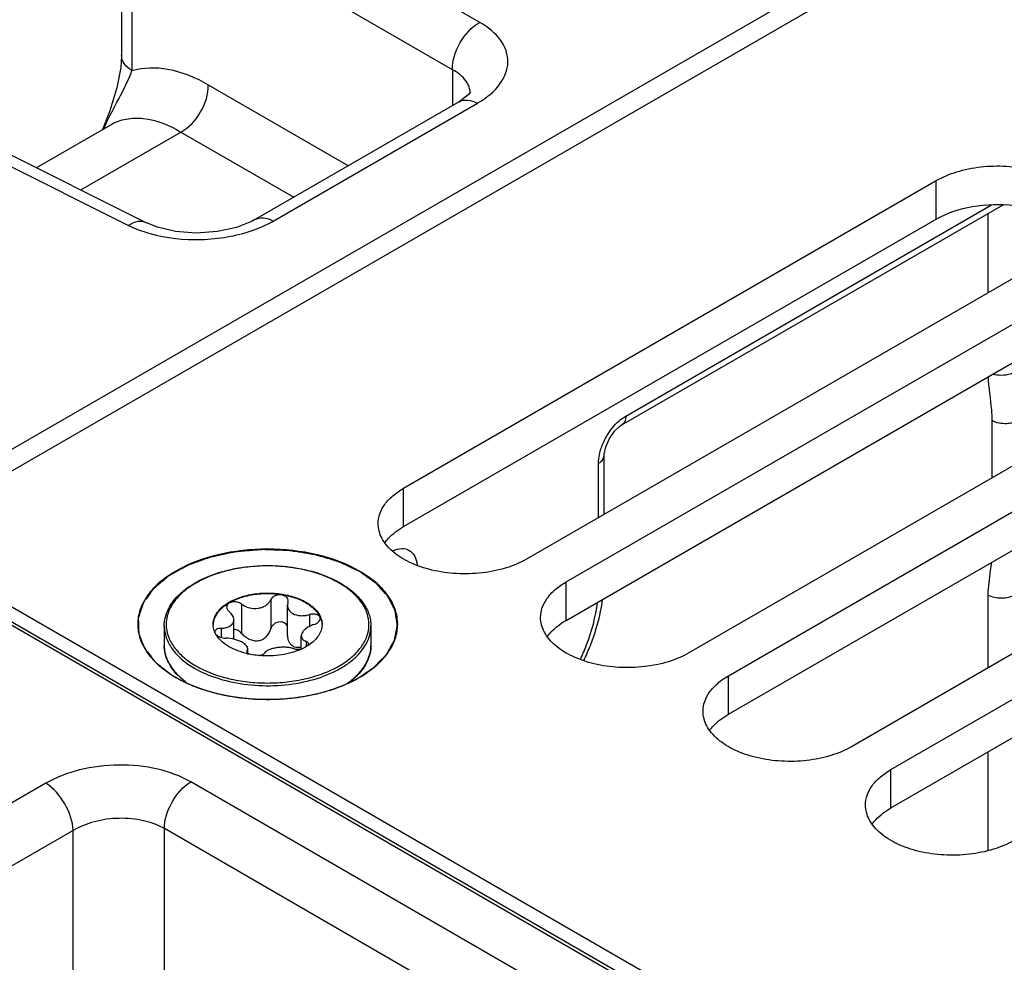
# Model space of a CAD drawing. Header units: inches. Extents: x 0 to 34, y 0 to 22.
# Tile 24 of 106: x 1.953 to 2.706, y 17.8 to 18.52. Entities that reach past the tile are written whole.
import ezdxf

# ---------------------------------------------------------------- set-up
doc = ezdxf.new("R2010")
doc.units = ezdxf.units.IN
doc.header["$LTSCALE"] = 1.87
doc.header["$MEASUREMENT"] = 0
doc.layers.get('0').update_dxf_attribs({"linetype": 'CONTINUOUS'})
doc.layers.add('02___PRT_ALL_AXES', color=7, linetype='CONTINUOUS')
doc.layers.add('COSMETIC', color=7, linetype='CONTINUOUS')

msp = doc.modelspace()

# ---------------------------------------------------------------- linework, layer by layer
at = {"color": 7, "linetype": 'CONTINUOUS'}
for p, q in [((1.84198, 18.13107), (5.7521, 20.38872)), ((1.86247, 18.12641), (3.3527, 18.98685)), ((2.30521, 18.51815), (2.11844, 18.62599)), ((2.28435, 18.482), (2.09757, 18.58984)), ((2.0313, 18.56531), (2.0313, 18.49288)), ((2.03923, 18.55369), (2.03923, 18.48128)), ((2.28435, 18.482), (2.28435, 18.45463)), ((2.09757, 18.47048), (2.20469, 18.40863)), ((1.83625, 18.46305), (2.03654, 18.36302)), ((1.85018, 18.46496), (2.05046, 18.36492)), ((2.29654, 18.46298), (2.29127, 18.4587)), ((2.29783, 18.46377), (2.29783, 18.46377)), ((2.13324, 18.36738), (2.28924, 18.45745)), ((2.14728, 18.36633), (2.30328, 18.4564)), ((2.28924, 18.45745), (2.28925, 18.45746)), ((2.29127, 18.4587), (2.28925, 18.45746)), ((2.02214, 18.44987), (2.01676, 18.43637)), ((1.96604, 18.40708), (2.02302, 18.43998)), ((2.02302, 18.43998), (2.0233, 18.44014)), ((2.00008, 18.39008), (2.07672, 18.43433)), ((2.07672, 18.43433), (2.16295, 18.38454)), ((2.41372, 18.2105), (2.70508, 18.37873)), ((2.41678, 18.21726), (2.69635, 18.37868)), ((2.69356, 18.37208), (2.69356, 18.31151)), ((2.69659, 18.21378), (2.69659, 18.16987)), ((2.40023, 18.14214), (2.40023, 18.18714)), ((2.3959, 18.13965), (2.3959, 18.1811)), ((1.83443, 18.12256), (3.47079, 17.17774)), ((1.83844, 18.12296), (3.47325, 17.17903)), ((3.66506, 17.07949), (1.86247, 18.12028)), ((2.69356, 18.08039), (2.69356, 18.02473)), ((2.12306, 18.07347), (2.12306, 18.05109)), ((2.1454, 18.07692), (2.1454, 18.05454)), ((2.15851, 18.07489), (2.15815, 18.07265)), ((2.15815, 18.04941), (2.15815, 18.07265)), ((2.15851, 18.07489), (2.1587, 18.07602)), ((2.17487, 18.06545), (2.17487, 18.05638)), ((2.11717, 18.04666), (2.11717, 18.06143)), ((2.1037, 18.04987), (2.10254, 18.05209)), ((2.10747, 18.05502), (2.10747, 18.04797)), ((2.16869, 18.03916), (2.16869, 18.04925)), ((2.1724, 18.04498), (2.1724, 18.04107)), ((2.17401, 18.04199), (2.17425, 18.0429)), ((2.12734, 18.03801), (2.12716, 18.03732)), ((2.12734, 18.03801), (2.12771, 18.03939)), ((2.12734, 18.03801), (2.12734, 18.03673)), ((2.12766, 18.03614), (2.12848, 18.03545)), ((2.12771, 18.03615), (2.12771, 18.03939)), ((2.38455, 18.0309), (2.38455, 18.0302)), ((2.07602, 18.01768), (2.08046, 18.014)), ((2.69356, 17.96044), (2.69356, 17.88523)), ((1.97342, 17.93653), (1.56505, 17.70074)), ((2.49277, 17.70168), (2.08417, 17.93761)), ((1.99429, 17.90039), (1.58592, 17.6646)), ((1.99429, 17.38848), (1.99429, 17.90039)), ((2.06402, 17.44636), (2.06402, 17.90188)), ((2.41821, 17.69737), (2.06402, 17.90188))]:
    msp.add_line(p, q, dxfattribs=at)
for points in [[(2.0313, 18.49288), (2.0307, 18.48368), (2.02776, 18.46826), (2.02214, 18.44987)], [(2.29796, 18.46484), (2.298, 18.46495), (2.29654, 18.46298)], [(2.13324, 18.36738), (2.13072, 18.36602), (2.11921, 18.36148), (2.10456, 18.35828), (2.08839, 18.35717), (2.07254, 18.35836), (2.05887, 18.36153), (2.05047, 18.36492)], [(2.40139, 18.19367), (2.40416, 18.19997), (2.40816, 18.20568), (2.41241, 18.20965), (2.41371, 18.2105)], [(2.40023, 18.18714), (2.40027, 18.18818), (2.40139, 18.19367)]]:
    msp.add_lwpolyline(points, dxfattribs=at)
for centre, radius, start, end in [((2.28296, 18.46376), 0.01487, 0.02264, 2.86419), ((2.26515, 18.52246), 0.07627, 299.99289, 300.60133), ((2.35332, 18.27603), 0.37236, 153.58219, 154.36145), ((2.16146, 18.02675), 0.07254, 59.52563, 59.99895), ((2.16105, 18.02483), 0.07485, 59.99898, 60.46389), ((2.11519, 18.05793), 0.0139, 180.00434, 182.46404), ((2.17068, 18.05793), 0.01389, 357.5183, 0.00342), ((2.10463, 18.05209), 0.00201, 178.53931, 179.99593), ((2.15486, 18.07151), 0.03523, 303.02585, 304.06673), ((2.09201, 18.04222), 0.0281, 193.92752, 195.55209), ((2.14168, 18.09719), 0.0632, 257.17636, 257.93979), ((2.10956, 18.05415), 0.04955, 224.85429, 227.3978), ((2.17567, 18.05479), 0.05045, 312.05862, 315.2805)]:
    msp.add_arc(centre, radius, start, end, dxfattribs=at)
for points, knots in [([(2.28434, 18.48201), (2.28414, 18.48918), (2.28881, 18.50352), (2.29889, 18.51474), (2.30521, 18.51815)], [0, 0, 0, 0, 0.499994, 1, 1, 1, 1]), ([(2.30398, 18.45681), (2.31028, 18.46053), (2.32103, 18.46882), (2.32892, 18.48761), (2.32191, 18.50654), (2.31134, 18.51461), (2.30521, 18.51815)], [0, 0, 0, 0, 0.281091, 0.507092, 0.728363, 1, 1, 1, 1]), ([(2.03923, 18.48128), (2.03698, 18.48268), (2.03312, 18.48584), (2.03131, 18.49069), (2.0313, 18.49288)], [0, 0, 0, 0, 0.547703, 1, 1, 1, 1]), ([(2.01984, 18.4417), (2.02327, 18.44861), (2.0302, 18.46155), (2.03688, 18.47471), (2.03923, 18.48128)], [0, 0, 0, 0, 0.524957, 1, 1, 1, 1]), ([(2.03923, 18.48128), (2.04799, 18.48402), (2.06913, 18.48414), (2.08803, 18.47599), (2.09757, 18.47048)], [0, 0, 0, 0, 0.454168, 1, 1, 1, 1]), ([(2.29641, 18.47018), (2.29589, 18.47134), (2.29297, 18.47626), (2.28822, 18.47986), (2.28435, 18.482)], [0, 0, 0, 0, 0.22262, 1, 1, 1, 1]), ([(2.07671, 18.43434), (2.08302, 18.43775), (2.09311, 18.44896), (2.09778, 18.4633), (2.09757, 18.47048)], [0, 0, 0, 0, 0.500006, 1, 1, 1, 1]), ([(2.28925, 18.45746), (2.29115, 18.45855), (2.29627, 18.45942), (2.30094, 18.45765), (2.30328, 18.4564)], [0, 0, 0, 0, 0.452255, 1, 1, 1, 1]), ([(2.0233, 18.44014), (2.02685, 18.44215), (2.03496, 18.44502), (2.05385, 18.44532), (2.0679, 18.43952), (2.07672, 18.43433)], [0, 0, 0, 0, 0.218372, 0.451514, 1, 1, 1, 1]), ([(2.05046, 18.36492), (2.0485, 18.3659), (2.04335, 18.36646), (2.03879, 18.36441), (2.03654, 18.36302)], [0, 0, 0, 0, 0.452175, 1, 1, 1, 1]), ([(2.13121, 18.35909), (2.13266, 18.35959), (2.13817, 18.36164), (2.14352, 18.36416), (2.14728, 18.36633)], [0, 0, 0, 0, 0.260621, 1, 1, 1, 1]), ([(2.13325, 18.36739), (2.13515, 18.36848), (2.14027, 18.36935), (2.14494, 18.36759), (2.14728, 18.36633)], [0, 0, 0, 0, 0.452231, 1, 1, 1, 1]), ([(2.03654, 18.36302), (2.0378, 18.36239), (2.04315, 18.3599), (2.04875, 18.35795), (2.05308, 18.35674)], [0, 0, 0, 0, 0.239008, 1, 1, 1, 1]), ([(2.05308, 18.35674), (2.06576, 18.35319), (2.09237, 18.35045), (2.11877, 18.35478), (2.13121, 18.35909)], [0, 0, 0, 0, 0.500058, 1, 1, 1, 1]), ([(2.69363, 18.24733), (2.69397, 18.23885), (2.69597, 18.22775), (2.69659, 18.21652), (2.69659, 18.21378)], [0, 0, 0, 0, 0.755588, 1, 1, 1, 1]), ([(2.71426, 18.25085), (2.7131, 18.25018), (2.70771, 18.24803), (2.70153, 18.24802), (2.69727, 18.24924)], [0, 0, 0, 0, 0.231404, 1, 1, 1, 1]), ([(2.41678, 18.21726), (2.41678, 18.21652), (2.41661, 18.21402), (2.41527, 18.21139), (2.41372, 18.2105)], [0, 0, 0, 0, 0.29397, 1, 1, 1, 1]), ([(2.71185, 18.21189), (2.71053, 18.21161), (2.7054, 18.21102), (2.69994, 18.21191), (2.69659, 18.21378)], [0, 0, 0, 0, 0.25987, 1, 1, 1, 1]), ([(2.3999, 18.1976), (2.40061, 18.19913), (2.40368, 18.20496), (2.40786, 18.21024), (2.41155, 18.21347)], [0, 0, 0, 0, 0.256278, 1, 1, 1, 1]), ([(2.3959, 18.1811), (2.3959, 18.18174), (2.396, 18.18445), (2.39644, 18.18714), (2.39693, 18.18914)], [0, 0, 0, 0, 0.237263, 1, 1, 1, 1]), ([(2.3959, 18.1811), (2.39655, 18.18147), (2.39862, 18.18287), (2.40023, 18.18534), (2.40023, 18.18713)], [0, 0, 0, 0, 0.293964, 1, 1, 1, 1]), ([(2.23873, 18.11431), (2.24085, 18.11526), (2.2451, 18.11652), (2.25157, 18.11514), (2.25597, 18.11019), (2.25698, 18.10588), (2.25721, 18.10356)], [0, 0, 0, 0, 0.270525, 0.499515, 0.728815, 1, 1, 1, 1]), ([(2.21328, 18.0987), (2.20331, 18.10446), (2.18011, 18.11286), (2.14301, 18.11689), (2.10591, 18.11285), (2.07792, 18.10273), (2.06047, 18.09073), (2.05102, 18.08079), (2.04503, 18.06979), (2.04296, 18.05812), (2.04504, 18.04646), (2.05102, 18.03546), (2.06047, 18.02552), (2.06838, 18.02007), (2.07274, 18.01755)], [0, 0, 0, 0, 0.138255, 0.291392, 0.444536, 0.582782, 0.643236, 0.697318, 0.745962, 0.791392, 0.836824, 0.88546, 0.939558, 1, 1, 1, 1]), ([(2.06394, 18.05673), (2.06394, 18.05903), (2.06455, 18.06375), (2.06722, 18.07054), (2.07152, 18.07695), (2.07733, 18.08284), (2.08449, 18.08813), (2.09599, 18.09446), (2.11281, 18.10017), (2.13478, 18.10335), (2.15741, 18.10282), (2.17887, 18.09863), (2.19208, 18.09327), (2.19795, 18.08995)], [0, 0, 0, 0, 0.044101, 0.089755, 0.138275, 0.190572, 0.247105, 0.307917, 0.440731, 0.584005, 0.730204, 0.871228, 1, 1, 1, 1]), ([(2.19773, 18.08958), (2.19398, 18.09174), (2.18578, 18.09556), (2.17243, 18.09962), (2.15797, 18.10212), (2.14294, 18.10297), (2.12791, 18.10213), (2.11344, 18.09963), (2.10008, 18.09556), (2.0883, 18.09008), (2.07854, 18.08336), (2.07117, 18.07561), (2.0665, 18.06703), (2.06489, 18.05792), (2.06651, 18.04882), (2.07118, 18.04024), (2.07855, 18.0325), (2.08472, 18.02825), (2.08812, 18.02629)], [0, 0, 0, 0, 0.066555, 0.138371, 0.213978, 0.291569, 0.369176, 0.444823, 0.51669, 0.583295, 0.643689, 0.697716, 0.746311, 0.791692, 0.837068, 0.885647, 0.939646, 1, 1, 1, 1]), ([(2.69612, 18.10529), (2.6959, 18.10324), (2.69476, 18.09498), (2.69356, 18.08668), (2.69356, 18.08039)], [0, 0, 0, 0, 0.246848, 1, 1, 1, 1]), ([(2.21327, 18.01755), (2.21764, 18.02007), (2.22555, 18.02552), (2.235, 18.03545), (2.24099, 18.04645), (2.24306, 18.05812), (2.24099, 18.06979), (2.23501, 18.08079), (2.22555, 18.09073), (2.21764, 18.09618), (2.21328, 18.0987)], [0, 0, 0, 0, 0.144902, 0.274532, 0.391127, 0.500014, 0.608905, 0.725473, 0.855134, 1, 1, 1, 1]), ([(2.08812, 18.02629), (2.09186, 18.02413), (2.10003, 18.02032), (2.11334, 18.01626), (2.12775, 18.01376), (2.14273, 18.0129), (2.15772, 18.01371), (2.17216, 18.01618), (2.18551, 18.0202), (2.19729, 18.02564), (2.20707, 18.03231), (2.2145, 18.04001), (2.21924, 18.04854), (2.22096, 18.05761), (2.21946, 18.06669), (2.21493, 18.07527), (2.20769, 18.08303), (2.20161, 18.0873), (2.19825, 18.08927)], [0, 0, 0, 0, 0.066549, 0.138348, 0.213935, 0.291519, 0.369143, 0.444841, 0.516801, 0.583541, 0.644104, 0.698309, 0.747051, 0.792496, 0.837812, 0.886209, 0.939945, 1, 1, 1, 1]), ([(2.19847, 18.08965), (2.20196, 18.08763), (2.20832, 18.08325), (2.21593, 18.07524), (2.22003, 18.06764), (2.22164, 18.0614), (2.22191, 18.05827), (2.22191, 18.05673)], [0, 0, 0, 0, 0.28628, 0.544217, 0.778542, 0.890158, 1, 1, 1, 1]), ([(2.10129, 18.05793), (2.10129, 18.05912), (2.10161, 18.06155), (2.103, 18.06505), (2.10526, 18.06838), (2.10952, 18.07265), (2.11677, 18.07707), (2.1272, 18.08055), (2.13891, 18.0822), (2.15093, 18.08186), (2.16231, 18.07959), (2.16928, 18.07671), (2.17237, 18.07493)], [0, 0, 0, 0, 0.042862, 0.087493, 0.135329, 0.187294, 0.30456, 0.43823, 0.582575, 0.729729, 0.871319, 1, 1, 1, 1]), ([(2.17237, 18.07433), (2.16932, 18.07609), (2.16243, 18.07894), (2.15119, 18.08122), (2.13929, 18.08161), (2.12767, 18.08005), (2.11727, 18.07668), (2.10999, 18.07239), (2.10564, 18.06821), (2.10329, 18.06495), (2.10177, 18.06151), (2.10136, 18.0591), (2.10131, 18.05793)], [0, 0, 0, 0, 0.128163, 0.269121, 0.415736, 0.559844, 0.693722, 0.811637, 0.86401, 0.912225, 0.957112, 1, 1, 1, 1]), ([(2.1587, 18.07602), (2.1587, 18.07658), (2.15837, 18.07779), (2.15705, 18.07922), (2.15514, 18.08019), (2.15286, 18.08063), (2.15047, 18.0805), (2.14825, 18.07981), (2.14645, 18.07862), (2.14564, 18.0775), (2.1454, 18.07692)], [0, 0, 0, 0, 0.10112, 0.212092, 0.338575, 0.477847, 0.62183, 0.760946, 0.887713, 1, 1, 1, 1]), ([(2.71426, 18.0805), (2.71119, 18.07873), (2.70393, 18.0773), (2.69666, 18.07866), (2.69356, 18.08039)], [0, 0, 0, 0, 0.498871, 1, 1, 1, 1]), ([(2.12306, 18.07347), (2.12205, 18.07421), (2.11961, 18.07521), (2.11639, 18.07529), (2.11407, 18.07457), (2.11271, 18.07372), (2.11181, 18.07257), (2.1116, 18.07166), (2.1116, 18.07123)], [0, 0, 0, 0, 0.275206, 0.558246, 0.687648, 0.802874, 0.904766, 1, 1, 1, 1]), ([(2.1116, 18.07123), (2.1116, 18.07063), (2.11201, 18.06933), (2.11292, 18.06836), (2.11346, 18.06792)], [0, 0, 0, 0, 0.461213, 1, 1, 1, 1]), ([(2.12306, 18.07347), (2.12482, 18.07217), (2.12903, 18.07029), (2.13476, 18.06997), (2.13909, 18.0711), (2.14188, 18.07256), (2.14406, 18.0745), (2.14506, 18.0761), (2.1454, 18.07692)], [0, 0, 0, 0, 0.25814, 0.528489, 0.659041, 0.781895, 0.89544, 1, 1, 1, 1]), ([(2.15815, 18.07265), (2.15815, 18.07204), (2.15832, 18.07078), (2.15911, 18.06903), (2.1604, 18.06748), (2.16152, 18.06668), (2.16212, 18.06633)], [0, 0, 0, 0, 0.237077, 0.477975, 0.73038, 1, 1, 1, 1]), ([(2.17237, 18.07493), (2.17376, 18.07413), (2.17634, 18.07242), (2.17965, 18.06944), (2.18219, 18.06619), (2.18335, 18.06381), (2.18376, 18.06262)], [0, 0, 0, 0, 0.281445, 0.540726, 0.779019, 1, 1, 1, 1]), ([(2.17237, 18.07433), (2.1737, 18.07355), (2.1762, 18.07191), (2.18033, 18.06827), (2.18266, 18.06491), (2.18357, 18.06255)], [0, 0, 0, 0, 0.280914, 0.540607, 1, 1, 1, 1]), ([(2.38209, 18.03136), (2.38377, 18.03493), (2.38974, 18.04885), (2.39375, 18.06367), (2.39511, 18.07479)], [0, 0, 0, 0, 0.261042, 1, 1, 1, 1]), ([(2.38459, 18.03022), (2.38641, 18.03403), (2.39294, 18.04899), (2.39739, 18.06492), (2.39905, 18.07692)], [0, 0, 0, 0, 0.258377, 1, 1, 1, 1]), ([(2.11717, 18.06143), (2.11717, 18.06259), (2.11655, 18.06443), (2.11504, 18.06649), (2.11402, 18.06746), (2.11346, 18.06792)], [0, 0, 0, 0, 0.454627, 0.715995, 1, 1, 1, 1]), ([(2.16212, 18.06633), (2.1639, 18.0653), (2.16715, 18.06454), (2.17149, 18.06469), (2.17375, 18.06514), (2.17487, 18.06545)], [0, 0, 0, 0, 0.472231, 0.733478, 1, 1, 1, 1]), ([(2.18323, 18.06246), (2.18323, 18.06277), (2.18311, 18.06341), (2.18256, 18.06426), (2.18171, 18.06495), (2.18016, 18.06567), (2.17779, 18.066), (2.17585, 18.06573), (2.17487, 18.06545)], [0, 0, 0, 0, 0.092465, 0.189263, 0.296801, 0.417872, 0.695787, 1, 1, 1, 1]), ([(2.06394, 18.05673), (2.06394, 18.05523), (2.0642, 18.0522), (2.06577, 18.04614), (2.06981, 18.0387), (2.07732, 18.03081), (2.08361, 18.02648), (2.08707, 18.02448)], [0, 0, 0, 0, 0.108198, 0.218425, 0.451449, 0.71048, 1, 1, 1, 1]), ([(2.08707, 18.02448), (2.09292, 18.0211), (2.10615, 18.01564), (2.12772, 18.01132), (2.15054, 18.01069), (2.17273, 18.0138), (2.18974, 18.01948), (2.20135, 18.02579), (2.20856, 18.03106), (2.21438, 18.0369), (2.21867, 18.04321), (2.22131, 18.04987), (2.22191, 18.05448), (2.22191, 18.05673)], [0, 0, 0, 0, 0.128575, 0.270077, 0.417186, 0.561524, 0.695191, 0.756214, 0.81272, 0.864684, 0.912517, 0.957146, 1, 1, 1, 1]), ([(2.10254, 18.05209), (2.10236, 18.05251), (2.10171, 18.05419), (2.10136, 18.056), (2.10131, 18.05733)], [0, 0, 0, 0, 0.256486, 1, 1, 1, 1]), ([(2.10747, 18.05502), (2.10877, 18.05506), (2.11067, 18.05528), (2.11299, 18.05603), (2.11444, 18.05676), (2.11563, 18.0577), (2.11651, 18.05881), (2.11705, 18.06008), (2.11717, 18.06098), (2.11717, 18.06143)], [0, 0, 0, 0, 0.303889, 0.440907, 0.566879, 0.682628, 0.790649, 0.894905, 1, 1, 1, 1]), ([(2.15819, 18.05648), (2.15793, 18.05706), (2.15719, 18.05815), (2.15554, 18.05933), (2.15352, 18.05992), (2.15135, 18.05987), (2.14928, 18.0592), (2.1475, 18.05801), (2.14615, 18.05642), (2.14559, 18.05518), (2.1454, 18.05454)], [0, 0, 0, 0, 0.115299, 0.235533, 0.362212, 0.493441, 0.625276, 0.754297, 0.879052, 1, 1, 1, 1]), ([(2.17838, 18.05788), (2.17705, 18.05745), (2.17457, 18.05642), (2.17188, 18.0546), (2.17024, 18.05294), (2.16915, 18.05141), (2.16869, 18.05008), (2.16869, 18.04925)], [0, 0, 0, 0, 0.30836, 0.58605, 0.708368, 0.817806, 1, 1, 1, 1]), ([(2.18455, 18.05733), (2.18449, 18.05595), (2.18393, 18.05311), (2.18188, 18.04911), (2.17871, 18.04542), (2.17605, 18.04331), (2.17459, 18.04232)], [0, 0, 0, 0, 0.222129, 0.457853, 0.715692, 1, 1, 1, 1]), ([(2.17838, 18.05788), (2.17905, 18.05809), (2.1803, 18.05861), (2.18186, 18.0597), (2.18293, 18.06098), (2.18323, 18.062), (2.18323, 18.06246)], [0, 0, 0, 0, 0.299009, 0.569921, 0.802329, 1, 1, 1, 1]), ([(2.18357, 18.06255), (2.18371, 18.06217), (2.18422, 18.06068), (2.1845, 18.0591), (2.18455, 18.05793)], [0, 0, 0, 0, 0.255176, 1, 1, 1, 1]), ([(2.18376, 18.06262), (2.18389, 18.06224), (2.18435, 18.06072), (2.18456, 18.05912), (2.18456, 18.05793)], [0, 0, 0, 0, 0.254496, 1, 1, 1, 1]), ([(2.10747, 18.05502), (2.10683, 18.05501), (2.10562, 18.05487), (2.10406, 18.05429), (2.10294, 18.05339), (2.10263, 18.05254), (2.10262, 18.05214)], [0, 0, 0, 0, 0.31576, 0.586572, 0.808464, 1, 1, 1, 1]), ([(2.11349, 18.04093), (2.11243, 18.04154), (2.1087, 18.04393), (2.10539, 18.04713), (2.1037, 18.04987)], [0, 0, 0, 0, 0.274783, 1, 1, 1, 1]), ([(2.10378, 18.04989), (2.1042, 18.0495), (2.10522, 18.0488), (2.1076, 18.0478), (2.10962, 18.04746), (2.11098, 18.04745)], [0, 0, 0, 0, 0.221394, 0.472262, 1, 1, 1, 1]), ([(2.12306, 18.05109), (2.1223, 18.05194), (2.12049, 18.05337), (2.11828, 18.05411), (2.11716, 18.05423)], [0, 0, 0, 0, 0.501408, 1, 1, 1, 1]), ([(2.12306, 18.05109), (2.12385, 18.05019), (2.12564, 18.04852), (2.12875, 18.0466), (2.13224, 18.04544), (2.13591, 18.04536), (2.13933, 18.04651), (2.14213, 18.04864), (2.1442, 18.05139), (2.14509, 18.05348), (2.1454, 18.05454)], [0, 0, 0, 0, 0.127589, 0.256911, 0.386203, 0.513804, 0.638942, 0.761628, 0.881925, 1, 1, 1, 1]), ([(2.15815, 18.04941), (2.15815, 18.04862), (2.15829, 18.04704), (2.15902, 18.0448), (2.16028, 18.04286), (2.16147, 18.04189), (2.16212, 18.04151)], [0, 0, 0, 0, 0.25839, 0.510102, 0.756055, 1, 1, 1, 1]), ([(2.16869, 18.04925), (2.16869, 18.04881), (2.16886, 18.04791), (2.16964, 18.0467), (2.17086, 18.0457), (2.17185, 18.0452), (2.1724, 18.04498)], [0, 0, 0, 0, 0.220069, 0.448317, 0.704912, 1, 1, 1, 1]), ([(2.07434, 18.01892), (2.07272, 18.02058), (2.06979, 18.02405), (2.06646, 18.02978), (2.0644, 18.03577), (2.06394, 18.03989), (2.06394, 18.04192)], [0, 0, 0, 0, 0.26996, 0.52352, 0.76498, 1, 1, 1, 1]), ([(2.06394, 18.04192), (2.06394, 18.04138), (2.06401, 18.0392), (2.06434, 18.03704), (2.06474, 18.03545)], [0, 0, 0, 0, 0.248676, 1, 1, 1, 1]), ([(2.12373, 18.04416), (2.12285, 18.04467), (2.12091, 18.04558), (2.1167, 18.04695), (2.11328, 18.04743), (2.11098, 18.04745)], [0, 0, 0, 0, 0.229654, 0.482043, 1, 1, 1, 1]), ([(2.12766, 18.03557), (2.12509, 18.03615), (2.12022, 18.03758), (2.11559, 18.03972), (2.11349, 18.04093)], [0, 0, 0, 0, 0.519531, 1, 1, 1, 1]), ([(2.12771, 18.03939), (2.12771, 18.03981), (2.1275, 18.0407), (2.12666, 18.04194), (2.12538, 18.04313), (2.12432, 18.04382), (2.12373, 18.04416)], [0, 0, 0, 0, 0.19148, 0.414865, 0.683615, 1, 1, 1, 1]), ([(2.1628, 18.03944), (2.1619, 18.03975), (2.15992, 18.04023), (2.15676, 18.04055), (2.15338, 18.04052), (2.15, 18.04016), (2.14684, 18.03952), (2.1441, 18.03863), (2.14193, 18.03751), (2.14082, 18.03651), (2.14045, 18.03598)], [0, 0, 0, 0, 0.121421, 0.258147, 0.404004, 0.550989, 0.690324, 0.814252, 0.917772, 1, 1, 1, 1]), ([(2.16212, 18.04151), (2.16306, 18.04097), (2.16528, 18.04031), (2.16755, 18.04048), (2.16869, 18.04069)], [0, 0, 0, 0, 0.482323, 1, 1, 1, 1]), ([(2.17406, 18.04197), (2.17366, 18.04171), (2.17201, 18.04068), (2.17028, 18.03978), (2.16894, 18.03916)], [0, 0, 0, 0, 0.242278, 1, 1, 1, 1]), ([(2.17425, 18.0429), (2.17425, 18.04311), (2.17416, 18.04354), (2.17377, 18.04413), (2.17317, 18.04462), (2.17267, 18.04487), (2.1724, 18.04498)], [0, 0, 0, 0, 0.21236, 0.439704, 0.6997, 1, 1, 1, 1]), ([(2.21152, 18.0193), (2.21315, 18.02095), (2.21607, 18.02437), (2.21941, 18.03002), (2.22145, 18.0359), (2.22191, 18.03994), (2.22191, 18.04192)], [0, 0, 0, 0, 0.272739, 0.526962, 0.767249, 1, 1, 1, 1]), ([(2.22191, 18.04192), (2.22191, 18.03991), (2.22146, 18.03584), (2.21872, 18.02774), (2.21481, 18.02234), (2.21173, 18.01914)], [0, 0, 0, 0, 0.235757, 0.477833, 1, 1, 1, 1]), ([(2.06494, 18.03468), (2.06572, 18.03188), (2.06828, 18.02624), (2.07218, 18.02146), (2.07443, 18.0192)], [0, 0, 0, 0, 0.47704, 1, 1, 1, 1]), ([(2.12716, 18.03732), (2.12716, 18.03712), (2.12726, 18.03668), (2.12751, 18.03632), (2.12766, 18.03614)], [0, 0, 0, 0, 0.465548, 1, 1, 1, 1]), ([(2.13667, 18.03417), (2.13597, 18.03423), (2.13322, 18.03451), (2.13049, 18.03495), (2.12848, 18.03539)], [0, 0, 0, 0, 0.253059, 1, 1, 1, 1]), ([(2.16894, 18.03916), (2.16661, 18.03808), (2.1616, 18.03626), (2.15085, 18.03392), (2.14233, 18.03367), (2.13667, 18.03417)], [0, 0, 0, 0, 0.233577, 0.482612, 1, 1, 1, 1]), ([(2.1367, 18.03419), (2.13751, 18.03433), (2.13887, 18.03469), (2.14012, 18.03549), (2.14045, 18.03598)], [0, 0, 0, 0, 0.580341, 1, 1, 1, 1]), ([(2.1628, 18.03944), (2.1637, 18.03912), (2.16576, 18.03881), (2.16782, 18.03897), (2.16889, 18.03918)], [0, 0, 0, 0, 0.467109, 1, 1, 1, 1]), ([(2.21173, 18.01914), (2.2112, 18.01859), (2.20894, 18.01636), (2.20648, 18.01434), (2.20453, 18.01292)], [0, 0, 0, 0, 0.242026, 1, 1, 1, 1]), ([(2.07274, 18.01755), (2.08272, 18.01179), (2.10592, 18.00339), (2.14301, 17.99936), (2.1801, 18.00339), (2.2033, 18.01179), (2.21327, 18.01755)], [0, 0, 0, 0, 0.237229, 0.499996, 0.762777, 1, 1, 1, 1]), ([(2.20346, 18.01262), (2.204, 18.01299), (2.20607, 18.01447), (2.20806, 18.01607), (2.20946, 18.01734)], [0, 0, 0, 0, 0.256821, 1, 1, 1, 1]), ([(2.08417, 17.93761), (2.07637, 17.94211), (2.0582, 17.94864), (2.02908, 17.95155), (1.99978, 17.94801), (1.98143, 17.94115), (1.97342, 17.93653)], [0, 0, 0, 0, 0.235223, 0.495805, 0.758657, 1, 1, 1, 1]), ([(1.99429, 17.90039), (1.99406, 17.90751), (1.98897, 17.92141), (1.97948, 17.93277), (1.97342, 17.93653)], [0, 0, 0, 0, 0.499993, 1, 1, 1, 1]), ([(2.06402, 17.90188), (2.06402, 17.90887), (2.06873, 17.92275), (2.07817, 17.9339), (2.08417, 17.93761)], [0, 0, 0, 0, 0.497764, 1, 1, 1, 1]), ([(2.06402, 17.90188), (2.05911, 17.90471), (2.04766, 17.90878), (2.0293, 17.91043), (2.01084, 17.90794), (1.99931, 17.9034), (1.99429, 17.90039)], [0, 0, 0, 0, 0.234663, 0.494648, 0.757521, 1, 1, 1, 1])]:
    msp.add_open_spline(points, degree=3, knots=knots, dxfattribs=at)
for points in [[(2.29781, 18.46451), (2.29771, 18.46645), (2.29721, 18.46841), (2.29641, 18.47018)], [(2.41155, 18.21347), (2.41317, 18.21489), (2.41491, 18.21618), (2.41678, 18.21726)], [(2.39693, 18.18914), (2.39763, 18.19205), (2.39865, 18.19488), (2.3999, 18.1976)]]:
    msp.add_open_spline(points, degree=3, dxfattribs=at)
at = {"color": 3, "linetype": 'CONTINUOUS'}
for points in [[(2.23261, 18.12042), (2.23346, 18.1216), (2.23751, 18.12646), (2.24269, 18.13029), (2.2469, 18.13272)], [(2.35678, 18.04873), (2.35763, 18.0499), (2.36168, 18.05477), (2.36687, 18.05859), (2.37107, 18.06102)], [(2.48095, 17.97703), (2.4818, 17.97821), (2.48585, 17.98307), (2.49104, 17.9869), (2.49525, 17.98933)], [(2.60512, 17.90534), (2.60598, 17.90651), (2.61002, 17.91138), (2.61521, 17.9152), (2.61942, 17.91763)]]:
    msp.add_open_spline(points, degree=3, knots=[0, 0, 0, 0, 0.230308, 1, 1, 1, 1], dxfattribs=at)
at = {"layer": '02___PRT_ALL_AXES', "color": 7, "linetype": 'CONTINUOUS'}
for p, q in [((2.2469, 18.16211), (2.65405, 18.39719)), ((2.65405, 18.3678), (2.65405, 18.39719)), ((2.748, 18.34294), (2.34086, 18.10786)), ((2.37107, 18.09042), (2.77822, 18.3255)), ((2.87217, 18.27125), (2.46503, 18.03617)), ((2.49525, 18.01872), (2.90239, 18.2538)), ((2.99634, 18.19955), (2.5892, 17.96447)), ((2.61942, 17.94703), (3.02656, 18.18211)), ((2.2469, 18.13272), (2.2469, 18.16211)), ((2.37107, 18.06102), (2.37107, 18.09042)), ((2.06394, 18.05673), (2.06394, 18.04192)), ((2.22191, 18.05673), (2.22191, 18.04192)), ((2.49525, 17.98933), (2.49525, 18.01872)), ((2.61942, 17.91763), (2.61942, 17.94703))]:
    msp.add_line(p, q, dxfattribs=at)
at = {"layer": '02___PRT_ALL_AXES', "color": 3, "linetype": 'CONTINUOUS'}
for p, q in [((2.2469, 18.13272), (2.65405, 18.3678)), ((2.37107, 18.06102), (2.77822, 18.2961)), ((2.49525, 17.98933), (2.90239, 18.22441)), ((2.61942, 17.91763), (3.02656, 18.15271))]:
    msp.add_line(p, q, dxfattribs=at)
at = {"layer": '02___PRT_ALL_AXES', "color": 7, "linetype": 'CONTINUOUS'}
for points, knots in [([(2.65405, 18.39719), (2.65896, 18.40003), (2.6701, 18.40463), (2.68825, 18.40826), (2.70744, 18.40879), (2.72611, 18.40617), (2.74277, 18.4006), (2.75611, 18.39247), (2.76515, 18.38219), (2.76746, 18.3739), (2.76746, 18.37007)], [0, 0, 0, 0, 0.128827, 0.270562, 0.417879, 0.562378, 0.696193, 0.813587, 0.913061, 1, 1, 1, 1]), ([(2.22744, 18.13499), (2.22744, 18.13752), (2.22838, 18.14279), (2.23238, 18.15014), (2.2387, 18.15679), (2.24399, 18.16043), (2.2469, 18.16211)], [0, 0, 0, 0, 0.21779, 0.450922, 0.710305, 1, 1, 1, 1]), ([(2.34086, 18.10786), (2.33594, 18.10502), (2.32481, 18.10043), (2.30666, 18.0968), (2.28746, 18.09627), (2.26879, 18.09889), (2.25214, 18.10445), (2.2388, 18.11258), (2.22976, 18.12286), (2.22744, 18.13116), (2.22744, 18.13499)], [0, 0, 0, 0, 0.128827, 0.270562, 0.417879, 0.562378, 0.696193, 0.813587, 0.913061, 1, 1, 1, 1]), ([(2.35162, 18.06329), (2.35162, 18.06582), (2.35255, 18.0711), (2.35655, 18.07845), (2.36287, 18.08509), (2.36816, 18.08873), (2.37107, 18.09042)], [0, 0, 0, 0, 0.21779, 0.450922, 0.710305, 1, 1, 1, 1]), ([(2.46503, 18.03617), (2.46011, 18.03333), (2.44898, 18.02873), (2.43083, 18.0251), (2.41163, 18.02457), (2.39296, 18.02719), (2.37631, 18.03276), (2.36297, 18.04089), (2.35393, 18.05117), (2.35161, 18.05946), (2.35162, 18.06329)], [0, 0, 0, 0, 0.128827, 0.270562, 0.417879, 0.562378, 0.696193, 0.813587, 0.913061, 1, 1, 1, 1]), ([(2.47579, 17.9916), (2.47579, 17.99413), (2.47672, 17.9994), (2.48072, 18.00675), (2.48704, 18.0134), (2.49233, 18.01704), (2.49525, 18.01872)], [0, 0, 0, 0, 0.21779, 0.450922, 0.710305, 1, 1, 1, 1]), ([(2.5892, 17.96447), (2.58428, 17.96163), (2.57315, 17.95704), (2.555, 17.95341), (2.53581, 17.95288), (2.51713, 17.9555), (2.50048, 17.96106), (2.48714, 17.96919), (2.4781, 17.97947), (2.47579, 17.98777), (2.47579, 17.9916)], [0, 0, 0, 0, 0.128827, 0.270562, 0.417879, 0.562378, 0.696193, 0.813587, 0.913061, 1, 1, 1, 1]), ([(2.59996, 17.9199), (2.59996, 17.92243), (2.60089, 17.92771), (2.60489, 17.93506), (2.61121, 17.9417), (2.6165, 17.94534), (2.61942, 17.94703)], [0, 0, 0, 0, 0.21779, 0.450922, 0.710305, 1, 1, 1, 1]), ([(2.71337, 17.89278), (2.70845, 17.88994), (2.69732, 17.88534), (2.67917, 17.88171), (2.65998, 17.88118), (2.64131, 17.8838), (2.62465, 17.88937), (2.61131, 17.8975), (2.60227, 17.90778), (2.59996, 17.91607), (2.59996, 17.9199)], [0, 0, 0, 0, 0.128827, 0.270562, 0.417879, 0.562378, 0.696193, 0.813587, 0.913061, 1, 1, 1, 1])]:
    msp.add_open_spline(points, degree=3, knots=knots, dxfattribs=at)
at = {"layer": '02___PRT_ALL_AXES', "color": 3, "linetype": 'CONTINUOUS'}
msp.add_open_spline([(2.65405, 18.3678), (2.66249, 18.37267), (2.68247, 18.37899), (2.71335, 18.37976), (2.74174, 18.37282), (2.75753, 18.36207), (2.7623, 18.3555)], degree=3, knots=[0, 0, 0, 0, 0.252023, 0.529497, 0.78993, 1, 1, 1, 1], dxfattribs=at)
at = {"layer": 'COSMETIC', "color": 7, "linetype": 'CONTINUOUS'}
for p, q in [((2.0699, 18.01916), (2.07277, 18.01742)), ((2.07277, 18.01742), (2.07577, 18.01576)), ((2.09604, 18.00745), (2.09975, 18.00636))]:
    msp.add_line(p, q, dxfattribs=at)
for points, knots in [([(2.21308, 18.09844), (2.21184, 18.09902), (2.20937, 18.10018), (2.20628, 18.10163), (2.20381, 18.10279), (2.20195, 18.10366), (2.2004, 18.10438), (2.19917, 18.10496), (2.19839, 18.10533), (2.19786, 18.10558), (2.19754, 18.10572), (2.19724, 18.10588), (2.19679, 18.106), (2.19609, 18.10621), (2.1952, 18.10648), (2.19378, 18.1069), (2.19201, 18.10743), (2.18989, 18.10806), (2.18776, 18.10869), (2.18564, 18.10932), (2.18387, 18.10985), (2.18245, 18.11027), (2.18139, 18.11059), (2.18051, 18.11085), (2.17989, 18.11104), (2.17953, 18.11114), (2.17931, 18.11121), (2.17914, 18.11127), (2.17894, 18.11129), (2.17861, 18.11135), (2.17794, 18.11145), (2.17698, 18.11161), (2.17583, 18.11179), (2.17429, 18.11204), (2.17237, 18.11235), (2.17007, 18.11272), (2.167, 18.11321), (2.16431, 18.11364), (2.16201, 18.11401), (2.16105, 18.11416), (2.16028, 18.11428), (2.15951, 18.11442), (2.15852, 18.11444), (2.15733, 18.11449), (2.15574, 18.11455), (2.15375, 18.11463), (2.15136, 18.11472), (2.14898, 18.1148), (2.14659, 18.11489), (2.1446, 18.11497), (2.14301, 18.11503), (2.14182, 18.11507), (2.14083, 18.11511), (2.14003, 18.11514), (2.13954, 18.11515), (2.13914, 18.11518), (2.13874, 18.11514), (2.13805, 18.11509), (2.13707, 18.115), (2.13588, 18.11491), (2.13431, 18.11478), (2.13233, 18.11462), (2.12997, 18.11442), (2.1276, 18.11423), (2.12524, 18.11403), (2.12326, 18.11387), (2.12169, 18.11374), (2.1207, 18.11366), (2.11991, 18.1136), (2.11942, 18.11355), (2.11902, 18.11353), (2.11864, 18.11346), (2.11797, 18.11331), (2.11702, 18.11311), (2.1155, 18.11279), (2.1136, 18.11239), (2.11131, 18.11191), (2.10903, 18.11143), (2.10674, 18.11095), (2.10484, 18.11055), (2.10332, 18.11023), (2.10218, 18.10999), (2.10122, 18.10979), (2.10046, 18.10963), (2.09989, 18.10951), (2.09941, 18.10942), (2.09908, 18.10929), (2.09874, 18.10917), (2.09832, 18.10902), (2.0973, 18.10865), (2.09578, 18.1081), (2.09375, 18.10738), (2.09172, 18.10665), (2.08969, 18.10592), (2.08766, 18.10519), (2.08597, 18.10458), (2.08462, 18.10409), (2.08378, 18.10379), (2.0831, 18.10355), (2.08268, 18.10339), (2.08234, 18.10327), (2.08208, 18.10318), (2.08188, 18.10306), (2.08158, 18.1029), (2.08123, 18.1027), (2.08065, 18.10238), (2.07993, 18.10199), (2.07907, 18.10151), (2.07791, 18.10087), (2.07647, 18.10008), (2.07475, 18.09913), (2.07302, 18.09817), (2.07158, 18.09738), (2.07043, 18.09674), (2.06956, 18.09627), (2.06884, 18.09587), (2.06827, 18.09555), (2.0679, 18.09535), (2.06762, 18.09519), (2.06739, 18.09508), (2.06723, 18.09493), (2.067, 18.09475), (2.06672, 18.09451), (2.06627, 18.09413), (2.0657, 18.09365), (2.0648, 18.0929), (2.06367, 18.09195), (2.06232, 18.09081), (2.06096, 18.08967), (2.05961, 18.08854), (2.05826, 18.0874), (2.05724, 18.08655), (2.05656, 18.08598), (2.05628, 18.08574), (2.05606, 18.08555), (2.05582, 18.08536), (2.05564, 18.0851), (2.0554, 18.08478), (2.0551, 18.08435), (2.05471, 18.08382), (2.05425, 18.08319), (2.05364, 18.08234), (2.05287, 18.08128), (2.05195, 18.08), (2.05102, 18.07873), (2.05025, 18.07767), (2.04964, 18.07682), (2.04918, 18.07619), (2.04879, 18.07565), (2.04849, 18.07523), (2.04829, 18.07496), (2.04814, 18.07475), (2.04805, 18.07462), (2.04796, 18.07452), (2.04792, 18.0744), (2.04786, 18.0742), (2.04776, 18.07391), (2.04761, 18.07345), (2.04742, 18.07288), (2.04711, 18.07196), (2.04673, 18.07081), (2.04628, 18.06943), (2.04582, 18.06805), (2.04537, 18.06668), (2.04499, 18.06553), (2.04468, 18.06461), (2.04446, 18.06392), (2.04429, 18.0634), (2.04417, 18.06306), (2.04412, 18.06291), (2.04409, 18.0628), (2.04405, 18.06271), (2.04407, 18.06263), (2.04407, 18.06245), (2.04408, 18.0622), (2.04409, 18.06174), (2.04411, 18.06116), (2.04414, 18.06047), (2.04417, 18.05955), (2.04421, 18.0584), (2.04425, 18.05702), (2.0443, 18.05564), (2.04434, 18.05449), (2.04437, 18.05357), (2.04439, 18.05288), (2.04441, 18.05219), (2.04443, 18.05162), (2.04444, 18.05124), (2.04445, 18.05107), (2.04445, 18.05095), (2.04451, 18.05081), (2.04457, 18.05065), (2.04466, 18.05042), (2.04477, 18.05014), (2.04491, 18.04981), (2.04508, 18.04936), (2.0454, 18.04857), (2.04584, 18.04745), (2.04637, 18.04611), (2.04691, 18.04476), (2.04744, 18.04342), (2.04789, 18.04229), (2.04824, 18.0414), (2.04851, 18.04073), (2.04873, 18.04017), (2.04888, 18.03977), (2.04897, 18.03958), (2.049, 18.03946), (2.0491, 18.03936), (2.0492, 18.03923), (2.04937, 18.03902), (2.04957, 18.03876), (2.04982, 18.03845), (2.05016, 18.03803), (2.05057, 18.03751), (2.05124, 18.03667), (2.05207, 18.03562), (2.05307, 18.03437), (2.05407, 18.03312), (2.0549, 18.03207), (2.05557, 18.03124), (2.05607, 18.03061), (2.05656, 18.02998), (2.05698, 18.02946), (2.05727, 18.02909), (2.05744, 18.02889), (2.05757, 18.02873), (2.05776, 18.02859), (2.058, 18.0284), (2.0583, 18.02817), (2.05867, 18.02789), (2.05915, 18.02751), (2.05999, 18.02686), (2.0612, 18.02592), (2.06265, 18.02479), (2.06458, 18.02329), (2.067, 18.02141), (2.06893, 18.01991), (2.0699, 18.01916)], [0, 0, 0, 0, 0.015625, 0.03125, 0.039062, 0.046875, 0.054688, 0.058594, 0.0625, 0.064453, 0.06543, 0.066406, 0.068359, 0.070312, 0.074219, 0.078125, 0.085938, 0.09375, 0.101562, 0.109375, 0.117188, 0.121094, 0.125, 0.128906, 0.130859, 0.131836, 0.132812, 0.133301, 0.133789, 0.134766, 0.136719, 0.140625, 0.144531, 0.148438, 0.15625, 0.164062, 0.171875, 0.1875, 0.191406, 0.195312, 0.197266, 0.199219, 0.203125, 0.207031, 0.210938, 0.21875, 0.226562, 0.234375, 0.242188, 0.25, 0.253906, 0.257812, 0.261719, 0.263672, 0.265625, 0.266602, 0.267578, 0.269531, 0.273438, 0.277344, 0.28125, 0.289062, 0.296875, 0.304688, 0.3125, 0.320312, 0.324219, 0.328125, 0.330078, 0.332031, 0.333008, 0.333984, 0.335938, 0.339844, 0.34375, 0.351562, 0.359375, 0.367188, 0.375, 0.382812, 0.386719, 0.390625, 0.394531, 0.396484, 0.398438, 0.400391, 0.401367, 0.402344, 0.404297, 0.40625, 0.414062, 0.421875, 0.429688, 0.4375, 0.445312, 0.453125, 0.457031, 0.460938, 0.462891, 0.464844, 0.46582, 0.466797, 0.467773, 0.46875, 0.470703, 0.472656, 0.476562, 0.480469, 0.484375, 0.492188, 0.5, 0.507812, 0.515625, 0.519531, 0.523438, 0.527344, 0.529297, 0.53125, 0.532227, 0.533203, 0.53418, 0.535156, 0.537109, 0.539062, 0.542969, 0.546875, 0.554688, 0.5625, 0.570312, 0.578125, 0.585938, 0.59375, 0.595703, 0.597656, 0.598633, 0.599609, 0.601562, 0.603516, 0.605469, 0.609375, 0.613281, 0.617188, 0.625, 0.632812, 0.640625, 0.648438, 0.652344, 0.65625, 0.660156, 0.662109, 0.664062, 0.665039, 0.666016, 0.666504, 0.666992, 0.667969, 0.669922, 0.671875, 0.675781, 0.679688, 0.6875, 0.695312, 0.703125, 0.710938, 0.71875, 0.722656, 0.726562, 0.730469, 0.731445, 0.732422, 0.73291, 0.733398, 0.733887, 0.734375, 0.736328, 0.738281, 0.742188, 0.746094, 0.75, 0.757812, 0.765625, 0.773438, 0.78125, 0.785156, 0.789062, 0.792969, 0.796875, 0.798828, 0.799316, 0.799805, 0.800781, 0.801758, 0.802734, 0.804688, 0.806641, 0.808594, 0.8125, 0.820312, 0.828125, 0.835938, 0.84375, 0.851562, 0.855469, 0.859375, 0.863281, 0.865234, 0.866211, 0.866699, 0.867188, 0.868164, 0.869141, 0.871094, 0.873047, 0.875, 0.878906, 0.882812, 0.890625, 0.898438, 0.90625, 0.914062, 0.917969, 0.921875, 0.925781, 0.929688, 0.931641, 0.932617, 0.933594, 0.93457, 0.935547, 0.9375, 0.939453, 0.941406, 0.945312, 0.953125, 0.960938, 0.96875, 0.984375, 1, 1, 1, 1]), ([(2.2116, 18.01659), (2.21265, 18.01729), (2.21422, 18.01835), (2.21632, 18.01977), (2.2179, 18.02083), (2.21947, 18.02189), (2.22078, 18.02277), (2.22183, 18.02348), (2.22249, 18.02392), (2.22302, 18.02428), (2.22341, 18.02454), (2.22374, 18.02476), (2.22397, 18.02492), (2.2241, 18.02501), (2.2242, 18.02507), (2.22427, 18.02515), (2.22437, 18.02525), (2.22455, 18.02544), (2.2248, 18.02569), (2.2251, 18.026), (2.2255, 18.02642), (2.22601, 18.02693), (2.22681, 18.02776), (2.22781, 18.02879), (2.22902, 18.03004), (2.23022, 18.03128), (2.23123, 18.03231), (2.23203, 18.03314), (2.23254, 18.03365), (2.23294, 18.03407), (2.23324, 18.03438), (2.23349, 18.03464), (2.23367, 18.03482), (2.23376, 18.03492), (2.23385, 18.03499), (2.23389, 18.03508), (2.23395, 18.03519), (2.23406, 18.03539), (2.23422, 18.03567), (2.23441, 18.03601), (2.23466, 18.03646), (2.23498, 18.03703), (2.23548, 18.03793), (2.23611, 18.03906), (2.23687, 18.04041), (2.23763, 18.04176), (2.23826, 18.04289), (2.23876, 18.04379), (2.23908, 18.04436), (2.23933, 18.04481), (2.23952, 18.04515), (2.23968, 18.04543), (2.23979, 18.04563), (2.23985, 18.04574), (2.23991, 18.04582), (2.23991, 18.04591), (2.23994, 18.04603), (2.23998, 18.04624), (2.24004, 18.04653), (2.24011, 18.04688), (2.2402, 18.04736), (2.24032, 18.04794), (2.2405, 18.04889), (2.24074, 18.05006), (2.24101, 18.05148), (2.24129, 18.05289), (2.24153, 18.05407), (2.24171, 18.05501), (2.24183, 18.0556), (2.24192, 18.05607), (2.24199, 18.05642), (2.24205, 18.05672), (2.24209, 18.05692), (2.24211, 18.05704), (2.24214, 18.05713), (2.24211, 18.05722), (2.2421, 18.05734), (2.24207, 18.05754), (2.24202, 18.05784), (2.24197, 18.05819), (2.2419, 18.05867), (2.24181, 18.05926), (2.24167, 18.0602), (2.2415, 18.06138), (2.24129, 18.0628), (2.24108, 18.06422), (2.2409, 18.0654), (2.24076, 18.06634), (2.24067, 18.06693), (2.2406, 18.06741), (2.24055, 18.06776), (2.24051, 18.06805), (2.24048, 18.06826), (2.24046, 18.06838), (2.24045, 18.06847), (2.2404, 18.06855), (2.24035, 18.06867), (2.24024, 18.06887), (2.2401, 18.06915), (2.23993, 18.06949), (2.2397, 18.06995), (2.23941, 18.07052), (2.23895, 18.07143), (2.23837, 18.07256), (2.23768, 18.07393), (2.23699, 18.07529), (2.23641, 18.07643), (2.23595, 18.07734), (2.23566, 18.07791), (2.23543, 18.07837), (2.23526, 18.07871), (2.23512, 18.07899), (2.23502, 18.07919), (2.23496, 18.0793), (2.23492, 18.07939), (2.23484, 18.07947), (2.23475, 18.07957), (2.23458, 18.07976), (2.23434, 18.08002), (2.23406, 18.08033), (2.23367, 18.08075), (2.2332, 18.08128), (2.23243, 18.08212), (2.23148, 18.08317), (2.23033, 18.08443), (2.22919, 18.08569), (2.22823, 18.08674), (2.22747, 18.08758), (2.22699, 18.0881), (2.22661, 18.08852), (2.22633, 18.08883), (2.22609, 18.0891), (2.22592, 18.08928), (2.22582, 18.08939), (2.22576, 18.08947), (2.22565, 18.08953), (2.22552, 18.08963), (2.22529, 18.08979), (2.22496, 18.09003), (2.22457, 18.09031), (2.22404, 18.09068), (2.22338, 18.09115), (2.22232, 18.09189), (2.221, 18.09283), (2.21942, 18.09395), (2.21783, 18.09507), (2.21572, 18.09657), (2.21414, 18.09769), (2.21308, 18.09844)], [0, 0, 0, 0, 0.03125, 0.046875, 0.0625, 0.078125, 0.09375, 0.101562, 0.109375, 0.113281, 0.117188, 0.121094, 0.123047, 0.124023, 0.125, 0.125977, 0.126953, 0.128906, 0.132812, 0.136719, 0.140625, 0.148438, 0.15625, 0.171875, 0.1875, 0.203125, 0.21875, 0.226562, 0.234375, 0.238281, 0.242188, 0.246094, 0.248047, 0.249023, 0.25, 0.250977, 0.251953, 0.253906, 0.257812, 0.261719, 0.265625, 0.273438, 0.28125, 0.296875, 0.3125, 0.328125, 0.34375, 0.351562, 0.359375, 0.363281, 0.367188, 0.371094, 0.373047, 0.374023, 0.375, 0.375977, 0.376953, 0.378906, 0.382812, 0.386719, 0.390625, 0.398438, 0.40625, 0.421875, 0.4375, 0.453125, 0.46875, 0.476562, 0.484375, 0.488281, 0.492188, 0.496094, 0.498047, 0.499023, 0.5, 0.500977, 0.501953, 0.503906, 0.507812, 0.511719, 0.515625, 0.523438, 0.53125, 0.546875, 0.5625, 0.578125, 0.59375, 0.601562, 0.609375, 0.613281, 0.617188, 0.621094, 0.623047, 0.624023, 0.625, 0.625977, 0.626953, 0.628906, 0.632812, 0.636719, 0.640625, 0.648438, 0.65625, 0.671875, 0.6875, 0.703125, 0.71875, 0.726562, 0.734375, 0.738281, 0.742188, 0.746094, 0.748047, 0.749023, 0.75, 0.750977, 0.751953, 0.753906, 0.757812, 0.761719, 0.765625, 0.773438, 0.78125, 0.796875, 0.8125, 0.828125, 0.84375, 0.851562, 0.859375, 0.863281, 0.867188, 0.871094, 0.873047, 0.874023, 0.875, 0.875977, 0.876953, 0.878906, 0.882812, 0.886719, 0.890625, 0.898438, 0.90625, 0.921875, 0.9375, 0.953125, 0.96875, 1, 1, 1, 1]), ([(2.07577, 18.01576), (2.07655, 18.01537), (2.07753, 18.01487), (2.07869, 18.01427), (2.07949, 18.01389), (2.08051, 18.01342), (2.08151, 18.01295), (2.08232, 18.01258), (2.08316, 18.01222), (2.08399, 18.01186), (2.08483, 18.01151), (2.08545, 18.01123), (2.0861, 18.01099), (2.08696, 18.01065), (2.08782, 18.01031), (2.08867, 18.00997), (2.08955, 18.00965), (2.09066, 18.00926), (2.09176, 18.00886), (2.09265, 18.00855), (2.09401, 18.00811), (2.09514, 18.00774), (2.09604, 18.00745)], [0, 0, 0, 0, 0.125, 0.15625, 0.1875, 0.25, 0.3125, 0.34375, 0.375, 0.4375, 0.46875, 0.5, 0.53125, 0.5625, 0.625, 0.65625, 0.6875, 0.75, 0.8125, 0.84375, 0.875, 1, 1, 1, 1]), ([(2.18797, 18.00689), (2.18846, 18.00704), (2.18945, 18.00735), (2.19069, 18.00774), (2.19156, 18.008), (2.19206, 18.00816), (2.19258, 18.00835), (2.19323, 18.00857), (2.19427, 18.00893), (2.19531, 18.00929), (2.19634, 18.00966), (2.19734, 18.01005), (2.19835, 18.01044), (2.19936, 18.01083), (2.20012, 18.01112), (2.20084, 18.01144), (2.20182, 18.01185), (2.20279, 18.01227), (2.20377, 18.01268), (2.20471, 18.01312), (2.20565, 18.01357), (2.20658, 18.01401), (2.20717, 18.01429), (2.20764, 18.01451), (2.20811, 18.01475), (2.20896, 18.0152), (2.21015, 18.01583), (2.21112, 18.01633), (2.2116, 18.01659)], [0, 0, 0, 0, 0.0625, 0.125, 0.15625, 0.171875, 0.1875, 0.21875, 0.25, 0.3125, 0.34375, 0.375, 0.4375, 0.46875, 0.5, 0.53125, 0.5625, 0.625, 0.65625, 0.6875, 0.75, 0.78125, 0.8125, 0.828125, 0.84375, 0.875, 0.9375, 1, 1, 1, 1]), ([(2.11128, 18.00364), (2.11257, 18.00343), (2.11451, 18.00312), (2.1171, 18.00271), (2.11871, 18.00245), (2.12001, 18.00224), (2.12082, 18.00211), (2.12146, 18.002), (2.12196, 18.00195), (2.12248, 18.0019), (2.1235, 18.00181), (2.12504, 18.00166), (2.12709, 18.00147), (2.12914, 18.00128), (2.13085, 18.00112), (2.13204, 18.00101), (2.13273, 18.00095), (2.13342, 18.00094), (2.13428, 18.00091), (2.13636, 18.00085), (2.13878, 18.00078), (2.1412, 18.00072), (2.14241, 18.00068), (2.1431, 18.00067), (2.14362, 18.00064), (2.14414, 18.00067), (2.14483, 18.00069), (2.14604, 18.00074), (2.14846, 18.00082), (2.15087, 18.00091), (2.15295, 18.00099), (2.15381, 18.00102), (2.1545, 18.00104), (2.15519, 18.0011), (2.15638, 18.00123), (2.15808, 18.0014), (2.16013, 18.00161), (2.16217, 18.00181), (2.16388, 18.00199), (2.16507, 18.0021), (2.16575, 18.00218), (2.16644, 18.00231), (2.16729, 18.00245), (2.16866, 18.00269), (2.17037, 18.00298), (2.17311, 18.00345), (2.17516, 18.0038), (2.17653, 18.00403)], [0, 0, 0, 0, 0.0625, 0.09375, 0.125, 0.140625, 0.15625, 0.164062, 0.171875, 0.179688, 0.1875, 0.21875, 0.25, 0.28125, 0.3125, 0.328125, 0.335938, 0.34375, 0.359375, 0.375, 0.4375, 0.46875, 0.484375, 0.492188, 0.5, 0.507812, 0.515625, 0.53125, 0.5625, 0.625, 0.640625, 0.65625, 0.664062, 0.671875, 0.6875, 0.71875, 0.75, 0.78125, 0.8125, 0.828125, 0.835938, 0.84375, 0.859375, 0.875, 0.90625, 0.9375, 1, 1, 1, 1])]:
    msp.add_open_spline(points, degree=3, knots=knots, dxfattribs=at)
for points in [[(2.09975, 18.00636), (2.10163, 18.00585), (2.10541, 18.00485), (2.10932, 18.00403), (2.11128, 18.00364)], [(2.17653, 18.00403), (2.17848, 18.00445), (2.18236, 18.00531), (2.18611, 18.00636), (2.18797, 18.00689)]]:
    msp.add_open_spline(points, degree=3, dxfattribs=at)

doc.saveas('drawing.dxf')
